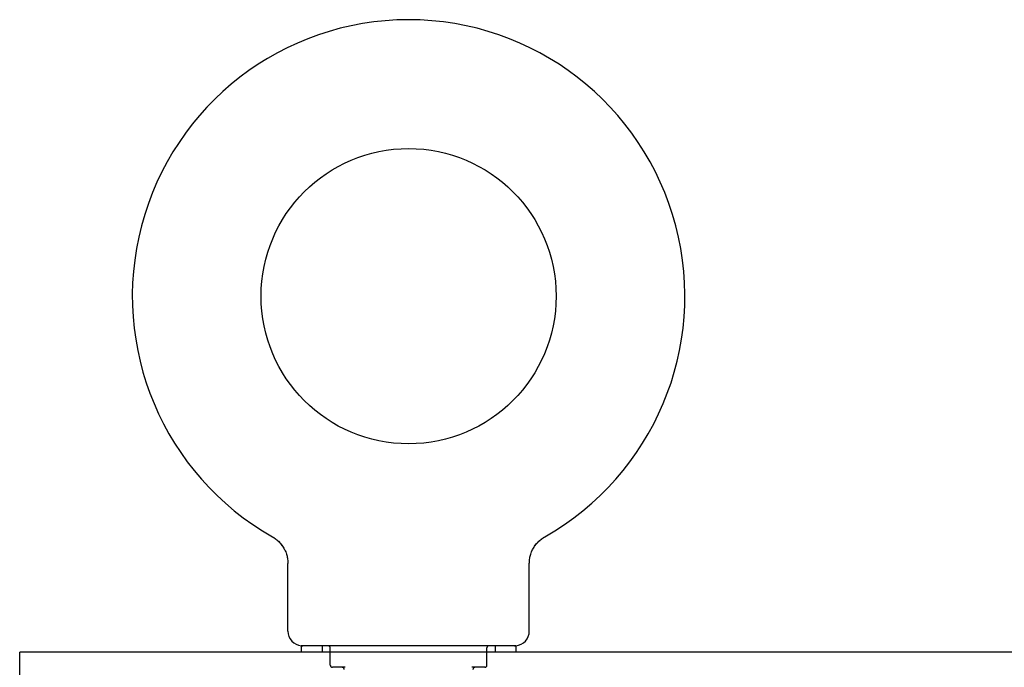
# Model space of a CAD drawing. Header units: inches. Extents: x 0 to 268, y 0 to 174.
# Tile 42 of 125: x 48.21 to 52.79, y 131.15 to 134.17. Entities that reach past the tile are written whole.
import ezdxf

# ---------------------------------------------------------------- set-up
doc = ezdxf.new("R2010")
doc.units = ezdxf.units.IN
doc.header["$LTSCALE"] = 14.754949
doc.header["$MEASUREMENT"] = 0
doc.linetypes.add('HIDDEN', pattern=[0.2, 0.1, -0.1])
doc.layers.get('0').update_dxf_attribs({"linetype": 'CONTINUOUS'})
doc.layers.add('DEFAULT_2', color=8, linetype='HIDDEN')

msp = doc.modelspace()

# ---------------------------------------------------------------- linework, layer by layer
at = {"color": 7, "linetype": 'Continuous'}
for p, q in [((49.3831, 131.7617), (49.3831, 131.7618)), ((49.3831, 131.7618), (49.3874, 131.7592)), ((49.3842, 131.7611), (49.3858, 131.7602)), ((49.3874, 131.7592), (49.3917, 131.7564)), ((49.3917, 131.7565), (49.3959, 131.7536)), ((49.3958, 131.7536), (49.4, 131.7505)), ((49.3998, 131.7506), (49.4039, 131.7474)), ((49.4038, 131.7475), (49.4078, 131.744)), ((49.4076, 131.7442), (49.4115, 131.7406)), ((49.4114, 131.7407), (49.4151, 131.737)), ((49.415, 131.7372), (49.4186, 131.7333)), ((50.6181, 131.7333), (50.6217, 131.7372)), ((50.6216, 131.737), (50.6253, 131.7407)), ((50.6252, 131.7406), (50.6291, 131.7442)), ((50.6289, 131.744), (50.6329, 131.7475)), ((50.6328, 131.7474), (50.6369, 131.7506)), ((50.6367, 131.7505), (50.6409, 131.7536)), ((50.6408, 131.7536), (50.645, 131.7565)), ((50.645, 131.7564), (50.6493, 131.7592)), ((50.645, 131.7565), (50.6463, 131.7573)), ((50.6493, 131.7592), (50.6536, 131.7618)), ((50.6509, 131.7602), (50.6524, 131.7611)), ((50.6536, 131.7617), (50.6537, 131.7618)), ((49.4184, 131.7335), (49.4219, 131.7295)), ((49.4218, 131.7296), (49.4251, 131.7256)), ((49.425, 131.7257), (49.4282, 131.7215)), ((49.4281, 131.7217), (49.4311, 131.7174)), ((49.431, 131.7175), (49.4339, 131.7131)), ((49.4338, 131.7132), (49.4365, 131.7088)), ((49.4364, 131.7089), (49.439, 131.7043)), ((49.4389, 131.7044), (49.4413, 131.6998)), ((49.4412, 131.6999), (49.4434, 131.6952)), ((49.4434, 131.6953), (49.4454, 131.6906)), ((49.4454, 131.6906), (49.4472, 131.6858)), ((50.5895, 131.6858), (50.5913, 131.6906)), ((50.5913, 131.6906), (50.5933, 131.6953)), ((50.5933, 131.6952), (50.5955, 131.6999)), ((50.5954, 131.6998), (50.5978, 131.7044)), ((50.5977, 131.7043), (50.6003, 131.7089)), ((50.6002, 131.7088), (50.6029, 131.7132)), ((50.6028, 131.7131), (50.6057, 131.7175)), ((50.6056, 131.7174), (50.6086, 131.7217)), ((50.6085, 131.7215), (50.6117, 131.7257)), ((50.6116, 131.7256), (50.6149, 131.7296)), ((50.6148, 131.7295), (50.6182, 131.7335)), ((49.4472, 131.6859), (49.4489, 131.681)), ((49.4488, 131.6811), (49.4503, 131.6762)), ((49.4503, 131.6762), (49.4516, 131.6713)), ((49.4516, 131.6713), (49.4528, 131.6663)), ((49.4528, 131.6664), (49.4537, 131.6613)), ((49.4537, 131.6614), (49.4545, 131.6563)), ((49.4545, 131.6564), (49.4551, 131.6513)), ((50.5809, 131.6412), (50.5812, 131.6462)), ((50.5809, 131.6412), (50.5812, 131.6462)), ((50.5812, 131.6462), (50.5816, 131.6513)), ((50.5816, 131.6513), (50.5822, 131.6564)), ((50.5822, 131.6563), (50.583, 131.6614)), ((50.583, 131.6613), (50.5839, 131.6664)), ((50.5839, 131.6663), (50.5851, 131.6713)), ((50.585, 131.6713), (50.5864, 131.6762)), ((50.5864, 131.6762), (50.5879, 131.6811)), ((50.5878, 131.681), (50.5895, 131.6859)), ((49.4558, 131.3226), (49.4558, 131.6368)), ((50.5808, 131.6368), (50.5809, 131.6412)), ((50.5808, 131.3226), (50.5808, 131.6368)), ((49.5183, 131.2536), (49.5183, 131.2236)), ((50.5183, 131.2536), (49.5183, 131.2536)), ((50.5183, 131.2536), (50.5183, 131.2236)), ((48.2058, 128.0361), (48.2058, 131.2236)), ((125.8308, 131.2236), (48.2058, 131.2236))]:
    msp.add_line(p, q, dxfattribs=at)
msp.add_lwpolyline([(49.4551, 131.6513), (49.4555, 131.6462), (49.4558, 131.6412), (49.4558, 131.6368)], dxfattribs=at)
msp.add_circle((50.0183, 132.8816), 0.6875, dxfattribs=at)
for centre, radius, start, end in [((50.0183, 132.8816), 1.2875, 299.5053, 240.4947), ((49.5248, 131.3226), 0.069, 180, 265), ((50.5118, 131.3226), 0.069, 275, 360)]:
    msp.add_arc(centre, radius, start, end, dxfattribs=at)
at = {"layer": 'DEFAULT_2', "color": 8, "linetype": 'HIDDEN'}
for p, q in [((49.383, 131.7618), (49.3831, 131.7618)), ((49.3904, 131.7573), (49.3917, 131.7565)), ((49.6153, 131.2536), (49.6153, 131.2236)), ((49.6533, 131.1636), (49.6533, 131.2436)), ((50.3833, 131.1636), (50.3833, 131.2436)), ((50.4213, 131.2536), (50.4213, 131.2236)), ((49.7233, 131.1536), (49.6633, 131.1536)), ((50.3733, 131.1536), (50.3134, 131.1536))]:
    msp.add_line(p, q, dxfattribs=at)
for centre, radius, start, end in [((49.5248, 131.3226), 0.069, 265, 270), ((49.6433, 131.2436), 0.01, 0, 90), ((50.3933, 131.2436), 0.01, 90, 180), ((50.5118, 131.3226), 0.069, 270, 275), ((49.6633, 131.1636), 0.01, 180, 270), ((49.7083, 131.1436), 0.01, 0, 90), ((50.3283, 131.1436), 0.01, 90, 180), ((50.3733, 131.1636), 0.01, 270, 360)]:
    msp.add_arc(centre, radius, start, end, dxfattribs=at)

doc.saveas('drawing.dxf')
